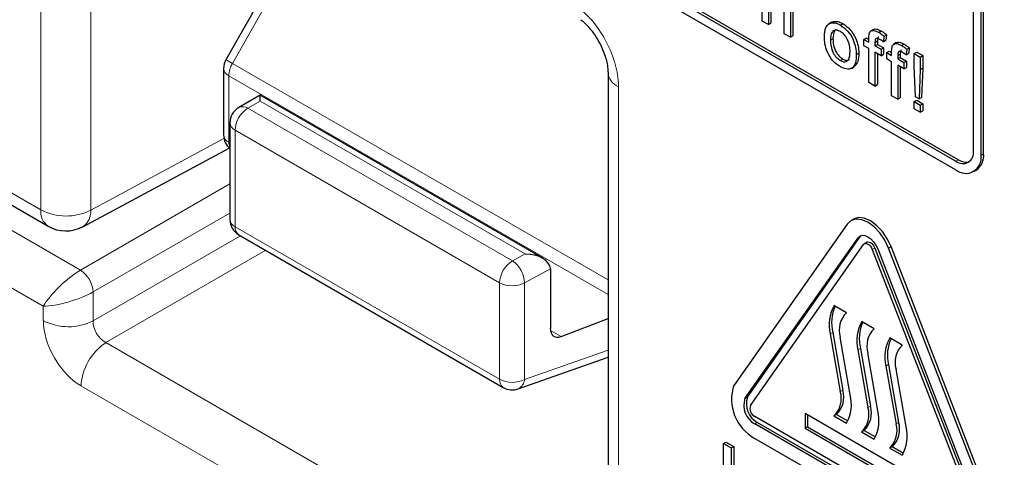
# Paper-space layout 'Blatt4' of a CAD drawing. Header units: millimetres. Extents: x 5 to 418, y 2 to 292.
# Tile 11 of 52: x 83 to 94, y 169 to 174. Entities that reach past the tile are written whole.
import ezdxf

# ---------------------------------------------------------------- set-up
doc = ezdxf.new("R2010")
doc.units = ezdxf.units.MM

psp = doc.layouts.new('Blatt4')

# ---------------------------------------------------------------- linework, layer by layer
at = {"color": 7, "linetype": 'Continuous', "lineweight": 25}
for p, q in [((79.188, 180.36), (93.33, 172.196)), ((82.837, 178.384), (93.358, 172.31)), ((82.808, 178.368), (93.33, 172.294)), ((93.641, 172.375), (93.641, 176.948)), ((93.613, 172.359), (93.613, 176.932)), ((86.43, 175.756), (85.121, 173.435)), ((93.528, 172.408), (93.528, 175.413)), ((77.738, 174.67), (83.122, 171.562)), ((91.152, 173.87), (91.152, 174.491)), ((91.221, 174.074), (91.221, 173.83)), ((91.249, 174.09), (91.249, 173.847)), ((91.4, 173.727), (91.4, 174.009)), ((91.469, 173.973), (91.469, 173.687)), ((91.497, 173.989), (91.497, 173.703)), ((91.221, 173.83), (91.152, 173.87)), ((91.221, 173.83), (91.249, 173.847)), ((91.93, 173.856), (91.898, 173.838)), ((91.909, 173.844), (91.938, 173.861)), ((92.03, 173.825), (92.058, 173.841)), ((91.469, 173.687), (91.4, 173.727)), ((92.403, 173.775), (92.371, 173.756)), ((92.461, 173.743), (92.489, 173.759)), ((91.469, 173.687), (91.497, 173.703)), ((91.919, 173.654), (91.947, 173.67)), ((92.295, 173.663), (92.324, 173.68)), ((92.295, 173.592), (92.295, 173.663)), ((92.295, 173.663), (92.35, 173.632)), ((92.324, 173.68), (92.35, 173.664)), ((92.35, 173.632), (92.35, 173.678)), ((92.419, 173.63), (92.448, 173.647)), ((92.419, 173.63), (92.419, 173.592)), ((92.448, 173.647), (92.448, 173.608)), ((92.522, 173.7), (92.512, 173.638)), ((92.512, 173.638), (92.541, 173.654)), ((92.522, 173.7), (92.55, 173.716)), ((92.55, 173.716), (92.541, 173.654)), ((92.659, 173.627), (92.628, 173.608)), ((92.209, 173.493), (92.237, 173.509)), ((92.35, 173.56), (92.295, 173.592)), ((92.35, 173.178), (92.35, 173.56)), ((92.419, 173.592), (92.448, 173.608)), ((92.419, 173.592), (92.488, 173.552)), ((92.488, 173.48), (92.419, 173.52)), ((92.419, 173.52), (92.419, 173.138)), ((92.448, 173.608), (92.517, 173.568)), ((92.448, 173.504), (92.448, 173.155)), ((92.488, 173.552), (92.517, 173.568)), ((92.488, 173.552), (92.488, 173.48)), ((92.517, 173.568), (92.517, 173.497)), ((92.552, 173.515), (92.58, 173.532)), ((92.552, 173.444), (92.552, 173.515)), ((92.552, 173.515), (92.607, 173.484)), ((92.58, 173.532), (92.607, 173.516)), ((92.607, 173.484), (92.607, 173.53)), ((92.717, 173.595), (92.746, 173.611)), ((92.778, 173.552), (92.769, 173.49)), ((92.769, 173.49), (92.797, 173.506)), ((92.778, 173.552), (92.807, 173.568)), ((92.807, 173.568), (92.797, 173.506)), ((92.86, 173.504), (92.889, 173.521)), ((92.86, 173.364), (92.86, 173.504)), ((92.86, 173.504), (92.929, 173.465)), ((92.889, 173.521), (92.958, 173.481)), ((92.03, 173.427), (92.058, 173.443)), ((92.488, 173.48), (92.517, 173.497)), ((92.607, 173.412), (92.552, 173.444)), ((92.607, 173.03), (92.607, 173.412)), ((92.676, 173.482), (92.704, 173.499)), ((92.676, 173.482), (92.676, 173.444)), ((92.676, 173.444), (92.704, 173.46)), ((92.676, 173.444), (92.745, 173.404)), ((92.704, 173.499), (92.704, 173.46)), ((92.704, 173.46), (92.773, 173.42)), ((92.745, 173.404), (92.773, 173.42)), ((92.745, 173.404), (92.745, 173.332)), ((92.773, 173.42), (92.773, 173.349)), ((92.929, 173.465), (92.958, 173.481)), ((92.929, 173.465), (92.929, 173.324)), ((92.958, 173.481), (92.958, 173.34)), ((85.095, 173.337), (85.095, 172.588)), ((89.418, 173.294), (89.418, 168.158)), ((92.154, 173.338), (92.186, 173.356)), ((92.745, 173.332), (92.676, 173.372)), ((92.676, 173.372), (92.676, 172.99)), ((92.704, 173.356), (92.704, 173.007)), ((92.745, 173.332), (92.773, 173.349)), ((92.874, 173.019), (92.86, 173.364)), ((92.929, 173.324), (92.915, 172.995)), ((92.929, 173.324), (92.958, 173.34)), ((92.958, 173.34), (92.944, 173.011)), ((92.419, 173.138), (92.35, 173.178)), ((92.419, 173.138), (92.448, 173.155)), ((85.504, 173.035), (85.266, 172.897)), ((88.684, 171.2), (85.505, 173.035)), ((92.676, 172.99), (92.607, 173.03)), ((92.676, 172.99), (92.704, 173.007)), ((92.86, 172.963), (92.889, 172.98)), ((92.86, 172.884), (92.86, 172.963)), ((92.86, 172.963), (92.929, 172.924)), ((92.915, 172.995), (92.874, 173.019)), ((92.889, 172.98), (92.958, 172.94)), ((92.915, 172.995), (92.944, 173.011)), ((92.929, 172.844), (92.86, 172.884)), ((92.929, 172.924), (92.958, 172.94)), ((92.929, 172.924), (92.929, 172.844)), ((92.929, 172.844), (92.958, 172.86)), ((92.958, 172.94), (92.958, 172.86)), ((85.166, 172.724), (85.166, 171.638)), ((83.512, 171.556), (85.159, 172.441)), ((93.53, 172.176), (93.558, 172.192)), ((92.178, 171.641), (92.15, 171.624)), ((92.107, 171.585), (90.835, 169.774)), ((85.266, 171.464), (88.24, 169.747)), ((90.957, 169.622), (92.23, 171.432)), ((90.985, 169.638), (92.258, 171.449)), ((92.258, 171.449), (92.265, 171.457)), ((91.018, 169.545), (92.291, 171.356)), ((92.328, 171.381), (92.3, 171.365)), ((92.389, 171.3), (93.662, 168.019)), ((92.417, 171.316), (93.69, 168.036)), ((92.45, 171.305), (93.723, 168.025)), ((93.846, 168.036), (92.573, 171.316)), ((93.874, 168.052), (92.601, 171.332)), ((88.77, 171.08), (88.77, 170.412)), ((92.1, 170.587), (91.958, 170.668)), ((88.892, 170.319), (89.418, 170.522)), ((92.411, 170.407), (92.269, 170.489)), ((91.916, 170.35), (92.029, 169.7)), ((91.944, 170.367), (92.057, 169.716)), ((92.142, 169.664), (92.029, 170.314)), ((92.727, 170.224), (92.586, 170.306)), ((92.255, 170.187), (92.368, 169.537)), ((88.407, 169.732), (89.418, 170.087)), ((92.227, 170.171), (92.34, 169.52)), ((92.453, 169.484), (92.34, 170.135)), ((92.543, 169.988), (92.657, 169.338)), ((92.572, 170.004), (92.685, 169.354)), ((92.77, 169.302), (92.657, 169.952)), ((93.613, 167.95), (91.067, 169.419)), ((93.047, 168.635), (91.633, 169.452)), ((91.633, 169.452), (91.633, 169.288)), ((91.661, 169.435), (91.661, 169.305)), ((91.987, 169.444), (91.958, 169.427)), ((91.958, 169.427), (92.1, 169.346)), ((91.987, 169.444), (92.114, 169.37)), ((93.613, 167.868), (91.067, 169.337)), ((93.641, 167.884), (91.096, 169.354)), ((91.661, 169.305), (91.633, 169.288)), ((91.661, 169.305), (93.047, 168.505)), ((91.633, 169.288), (93.047, 168.472)), ((92.298, 169.264), (92.269, 169.248)), ((92.269, 169.248), (92.411, 169.166)), ((92.298, 169.264), (92.425, 169.191)), ((90.715, 169.116), (90.743, 169.133)), ((90.715, 168.398), (90.715, 169.116)), ((90.715, 169.116), (90.803, 169.066)), ((90.743, 169.133), (90.831, 169.082)), ((90.803, 169.066), (90.831, 169.082)), ((90.831, 169.082), (90.831, 168.787)), ((91.067, 169.174), (93.613, 167.705)), ((92.614, 169.081), (92.586, 169.065)), ((92.614, 169.081), (92.742, 169.008)), ((90.803, 169.066), (90.803, 168.771)), ((92.586, 169.065), (92.727, 168.983))]:
    psp.add_line(p, q, dxfattribs=at)
at = {"color": 7, "linetype": 'Continuous', "lineweight": 18}
for p, q in [((83.039, 171.745), (83.039, 176.881)), ((83.6, 176.878), (83.6, 171.742)), ((86.504, 175.716), (85.195, 173.394)), ((77.656, 174.853), (83.039, 171.745)), ((77.934, 174.273), (83.487, 171.067)), ((83.067, 170.662), (77.656, 173.786)), ((85.195, 173.394), (89.418, 170.957)), ((85.153, 173.255), (89.418, 170.793)), ((85.153, 173.255), (85.153, 172.506)), ((89.535, 173.131), (89.535, 167.995)), ((85.507, 172.969), (85.368, 172.889)), ((88.487, 171.249), (85.507, 172.969)), ((85.368, 172.889), (88.343, 171.171)), ((88.199, 170.925), (85.224, 172.642)), ((85.224, 172.642), (85.224, 171.556)), ((83.6, 171.742), (85.099, 172.548)), ((85.153, 172.506), (85.166, 172.499)), ((93.33, 172.294), (93.358, 172.31)), ((93.613, 172.359), (93.641, 172.375)), ((83.487, 171.067), (85.166, 172.037)), ((85.166, 171.71), (83.628, 170.823)), ((85.224, 171.556), (88.199, 169.839)), ((83.628, 170.496), (85.286, 171.453)), ((92.23, 171.432), (92.258, 171.449)), ((85.568, 171.29), (83.769, 170.251)), ((92.389, 171.3), (92.417, 171.316)), ((92.573, 171.316), (92.601, 171.332)), ((88.343, 171.171), (88.487, 171.249)), ((88.77, 171.08), (88.479, 170.924)), ((88.199, 169.839), (88.199, 170.925)), ((88.479, 170.924), (88.479, 169.837)), ((83.628, 170.823), (83.628, 170.496)), ((83.067, 170.499), (83.067, 170.662)), ((88.771, 170.389), (88.892, 170.319)), ((91.944, 170.367), (91.916, 170.35)), ((83.769, 170.251), (89.361, 167.023)), ((92.255, 170.187), (92.227, 170.171)), ((88.479, 169.837), (89.418, 170.167)), ((92.572, 170.004), (92.543, 169.988)), ((89.083, 166.536), (83.491, 169.764)), ((90.957, 169.622), (90.985, 169.638)), ((92.057, 169.716), (92.029, 169.7)), ((92.368, 169.537), (92.34, 169.52)), ((91.067, 169.337), (91.096, 169.354)), ((92.685, 169.354), (92.657, 169.338))]:
    psp.add_line(p, q, dxfattribs=at)
at = {"color": 7, "linetype": 'Continuous', "lineweight": 25, "flags": 128}
for points in [[(92.573, 171.316), (92.53, 171.405), (92.474, 171.487), (92.41, 171.555), (92.34, 171.606), (92.271, 171.635), (92.206, 171.642), (92.15, 171.624), (92.107, 171.585)], [(92.601, 171.332), (92.558, 171.421), (92.503, 171.503), (92.438, 171.571), (92.368, 171.622), (92.299, 171.652), (92.234, 171.658), (92.178, 171.641)], [(92.23, 171.432), (92.25, 171.451), (92.276, 171.459), (92.307, 171.456), (92.34, 171.442), (92.373, 171.418), (92.404, 171.386), (92.43, 171.347), (92.45, 171.305)], [(92.291, 171.356), (92.3, 171.365), (92.312, 171.368), (92.325, 171.367), (92.34, 171.361), (92.355, 171.35), (92.368, 171.336), (92.38, 171.318), (92.389, 171.3)], [(92.328, 171.381), (92.34, 171.385), (92.354, 171.383), (92.368, 171.377), (92.383, 171.366), (92.397, 171.352), (92.408, 171.335), (92.417, 171.316)]]:
    psp.add_lwpolyline(points, dxfattribs=at)
at = {"color": 7, "linetype": 'Continuous', "lineweight": 25}
for centre, radius, start, end in [((85.295, 173.337), 0.2, 150.5774, 180), ((85.366, 172.724), 0.2, 119.9972, 180), ((85.295, 172.588), 0.2, 180, 229.7258), ((93.407, 172.388), 0.122, 230.7969, 9.2139), ((93.44, 172.331), 0.175, 230.7965, 9.214), ((93.443, 172.431), 0.148, 235.1453, 285.9912), ((93.441, 172.355), 0.201, 305.6468, 5.6655), ((85.366, 171.638), 0.2, 180, 240.0027), ((83.322, 171.908), 0.4, 240.0027, 298.2656), ((92.35, 170.454), 0.446, 151.295, 193.4708), ((92.397, 170.471), 0.465, 156.0079, 192.9939), ((92.288, 170.392), 0.271, 134.1225, 196.8042), ((92.661, 170.275), 0.446, 151.295, 193.4708), ((92.708, 170.292), 0.465, 156.0079, 192.9939), ((92.599, 170.213), 0.271, 134.1226, 196.8042), ((92.977, 170.092), 0.446, 151.2948, 193.471), ((93.025, 170.109), 0.465, 156.0079, 192.9939), ((92.916, 170.03), 0.271, 134.1227, 196.804), ((88.34, 169.92), 0.2, 240.0027, 289.3798), ((91.308, 169.613), 0.501, 161.2215, 241.1899), ((91.21, 169.562), 0.237, 161.2216, 241.1898), ((91.77, 169.622), 0.271, 314.1224, 16.8043), ((91.798, 169.638), 0.271, 314.1224, 16.8043), ((91.708, 169.56), 0.446, 331.295, 13.4708), ((91.182, 169.545), 0.237, 161.2216, 241.1898), ((91.118, 169.511), 0.105, 161.2216, 241.1898), ((92.081, 169.442), 0.271, 314.1226, 16.8041), ((92.109, 169.458), 0.271, 314.1226, 16.8041), ((92.019, 169.38), 0.446, 331.2948, 13.471), ((92.397, 169.259), 0.271, 314.1225, 16.8043), ((92.426, 169.276), 0.271, 314.1225, 16.8043), ((92.336, 169.198), 0.446, 331.2948, 13.471)]:
    psp.add_arc(centre, radius, start, end, dxfattribs=at)
at = {"color": 7, "linetype": 'Continuous', "lineweight": 18}
for centre, radius, start, end in [((84.252, 171.756), 1.89, 60.0917, 62.6544), ((85.442, 173.245), 0.289, 148.8563, 178.0431), ((85.19, 173.344), 0.0959, 184.0705, 247.2487), ((89.609, 173.308), 0.192, 183.6035, 247.2418), ((85.53, 172.629), 0.307, 121.9783, 177.4444), ((85.309, 172.803), 0.104, 55.6455, 114.8661), ((85.264, 172.733), 0.0988, 185.0943, 246.2255), ((85.19, 172.595), 0.0959, 184.0705, 247.2487), ((85.282, 172.502), 0.128, 177.9556, 205.2126), ((83.23, 171.721), 0.192, 172.7854, 235.9036), ((83.323, 172.292), 0.616, 242.6564, 296.7664), ((83.401, 171.723), 0.2, 303.6545, 5.5313), ((85.264, 171.646), 0.0988, 185.0943, 246.2255), ((85.324, 171.546), 0.101, 174.3595, 234.3294), ((83.311, 170.803), 0.317, 3.525, 56.4752), ((88.505, 170.911), 0.307, 121.9783, 177.4444), ((88.172, 170.916), 0.307, 1.4453, 56.2457), ((88.34, 171.199), 0.308, 242.6574, 296.7656), ((83.35, 171.046), 0.616, 242.6564, 296.7664), ((84.107, 169.735), 0.616, 123.2294, 177.3478), ((88.299, 169.829), 0.101, 174.3595, 234.3294), ((88.34, 170.112), 0.308, 242.6574, 296.7656), ((88.355, 169.845), 0.124, 294.3798, 356.636)]:
    psp.add_arc(centre, radius, start, end, dxfattribs=at)
at = {"color": 7, "linetype": 'Continuous', "lineweight": 25}
for centre, major_axis, ratio, start_param, end_param in [((85.504, 172.804), (0, 0.231), 0.015248, 5.50652, 6.274383), ((88.484, 171.084), (0.285, -0.004), 0.577293, 0.017527, 1.570871), ((88.628, 171.161), (-0.1, 0.173), 0.577206, 3.92692, 3.944678), ((88.913, 170.493), (0.103, 0.172), 0.587369, 2.36515, 3.78643)]:
    psp.add_ellipse(centre, major_axis=major_axis, ratio=ratio, start_param=start_param, end_param=end_param, dxfattribs=at)
at = {"color": 7, "linetype": 'Continuous', "lineweight": 18}
for centre, major_axis, ratio, start_param, end_param in [((83.35, 170.825), (0.307, 0.283), 0.264838, 0.885369, 2.438712), ((83.35, 170.825), (0.399, 0.125), 0.264711, 3.844438, 5.397781), ((83.492, 170.254), (-0.3, 0.52), 0.577557, 0.785632, 2.356124), ((83.774, 170.417), (-0.1, 0.173), 0.618558, 0.785635, 2.356127)]:
    psp.add_ellipse(centre, major_axis=major_axis, ratio=ratio, start_param=start_param, end_param=end_param, dxfattribs=at)
psp.add_open_spline([(89.535, 173.131), (89.535, 173.137), (89.534, 173.216), (89.508, 173.384), (89.41, 173.632), (89.262, 173.865), (89.14, 173.978), (89.079, 174.035)], degree=3, knots=[0, 0, 0, 0, 0.019366, 0.264508, 0.509654, 0.754828, 1, 1, 1, 1], dxfattribs=at)
at = {"color": 7, "linetype": 'Continuous', "lineweight": 25}
for points, knots in [([(89.111, 173.885), (89.115, 173.883), (89.146, 173.86), (89.218, 173.785), (89.307, 173.659), (89.377, 173.512), (89.414, 173.379), (89.416, 173.32), (89.417, 173.295)], [0, 0, 0, 0, 0.027251, 0.2179479, 0.4206675, 0.6328065, 0.8445338, 1, 1, 1, 1]), ([(91.85, 173.694), (91.852, 173.732), (91.855, 173.799), (91.893, 173.831), (91.909, 173.844)], [0, 0, 0, 0, 0.560965, 1, 1, 1, 1]), ([(91.909, 173.844), (91.93, 173.849), (91.966, 173.857), (92.01, 173.835), (92.03, 173.825)], [0, 0, 0, 0, 0.5590336, 1, 1, 1, 1]), ([(91.938, 173.861), (91.958, 173.865), (91.995, 173.873), (92.039, 173.851), (92.058, 173.841)], [0, 0, 0, 0, 0.5590336, 1, 1, 1, 1]), ([(92.058, 173.841), (92.086, 173.821), (92.143, 173.781), (92.204, 173.682), (92.233, 173.588), (92.236, 173.536), (92.237, 173.509)], [0, 0, 0, 0, 0.279557, 0.558602, 0.778991, 1, 1, 1, 1]), ([(92.03, 173.753), (92.017, 173.759), (91.992, 173.771), (91.959, 173.767), (91.924, 173.736), (91.921, 173.688), (91.919, 173.654)], [0, 0, 0, 0, 0.187136, 0.374025, 0.561101, 1, 1, 1, 1]), ([(91.984, 173.776), (91.977, 173.771), (91.951, 173.752), (91.949, 173.705), (91.947, 173.67)], [0, 0, 0, 0, 0.254646, 1, 1, 1, 1]), ([(92.03, 173.825), (92.058, 173.805), (92.114, 173.765), (92.176, 173.666), (92.205, 173.572), (92.207, 173.519), (92.209, 173.493)], [0, 0, 0, 0, 0.279557, 0.558602, 0.778991, 1, 1, 1, 1]), ([(92.14, 173.529), (92.139, 173.551), (92.137, 173.595), (92.113, 173.664), (92.074, 173.722), (92.044, 173.743), (92.03, 173.753)], [0, 0, 0, 0, 0.281065, 0.560315, 0.780172, 1, 1, 1, 1]), ([(92.35, 173.678), (92.35, 173.69), (92.351, 173.712), (92.356, 173.73), (92.358, 173.738)], [0, 0, 0, 0, 0.5603686, 1, 1, 1, 1]), ([(92.358, 173.738), (92.364, 173.747), (92.375, 173.763), (92.413, 173.768), (92.443, 173.752), (92.461, 173.743)], [0, 0, 0, 0, 0.27946, 0.559661, 1, 1, 1, 1]), ([(92.404, 173.774), (92.404, 173.775), (92.412, 173.783), (92.442, 173.783), (92.471, 173.768), (92.489, 173.759)], [0, 0, 0, 0, 0.041167, 0.414034, 1, 1, 1, 1]), ([(92.461, 173.743), (92.473, 173.736), (92.493, 173.723), (92.513, 173.707), (92.522, 173.7)], [0, 0, 0, 0, 0.5599454, 1, 1, 1, 1]), ([(92.489, 173.759), (92.501, 173.752), (92.521, 173.739), (92.542, 173.723), (92.55, 173.716)], [0, 0, 0, 0, 0.5599454, 1, 1, 1, 1]), ([(92.03, 173.355), (92.001, 173.375), (91.943, 173.416), (91.881, 173.518), (91.854, 173.614), (91.851, 173.667), (91.85, 173.694)], [0, 0, 0, 0, 0.2796156, 0.5583713, 0.7788596, 1, 1, 1, 1]), ([(91.919, 173.654), (91.92, 173.632), (91.922, 173.587), (91.945, 173.517), (91.985, 173.458), (92.015, 173.437), (92.03, 173.427)], [0, 0, 0, 0, 0.28113, 0.560387, 0.780159, 1, 1, 1, 1]), ([(91.947, 173.67), (91.948, 173.648), (91.95, 173.603), (91.973, 173.533), (92.013, 173.475), (92.043, 173.454), (92.058, 173.443)], [0, 0, 0, 0, 0.28113, 0.560387, 0.780159, 1, 1, 1, 1]), ([(92.474, 173.664), (92.465, 173.668), (92.448, 173.678), (92.426, 173.675), (92.42, 173.653), (92.42, 173.638), (92.419, 173.63)], [0, 0, 0, 0, 0.28147, 0.55772, 0.778522, 1, 1, 1, 1]), ([(92.461, 173.688), (92.459, 173.688), (92.451, 173.687), (92.449, 173.669), (92.448, 173.654), (92.448, 173.647)], [0, 0, 0, 0, 0.131285, 0.564979, 1, 1, 1, 1]), ([(92.512, 173.638), (92.505, 173.643), (92.492, 173.653), (92.479, 173.66), (92.474, 173.664)], [0, 0, 0, 0, 0.559923, 1, 1, 1, 1]), ([(92.614, 173.59), (92.62, 173.599), (92.632, 173.615), (92.669, 173.62), (92.699, 173.604), (92.717, 173.595)], [0, 0, 0, 0, 0.279461, 0.559662, 1, 1, 1, 1]), ([(92.66, 173.626), (92.661, 173.627), (92.668, 173.635), (92.698, 173.635), (92.728, 173.62), (92.746, 173.611)], [0, 0, 0, 0, 0.041169, 0.414036, 1, 1, 1, 1]), ([(92.03, 173.427), (92.042, 173.421), (92.068, 173.409), (92.101, 173.414), (92.135, 173.446), (92.138, 173.495), (92.14, 173.529)], [0, 0, 0, 0, 0.187044, 0.373946, 0.560983, 1, 1, 1, 1]), ([(92.237, 173.509), (92.236, 173.475), (92.236, 173.409), (92.201, 173.374), (92.185, 173.357)], [0, 0, 0, 0, 0.5129189, 1, 1, 1, 1]), ([(92.607, 173.53), (92.607, 173.542), (92.607, 173.564), (92.612, 173.582), (92.614, 173.59)], [0, 0, 0, 0, 0.5603686, 1, 1, 1, 1]), ([(92.73, 173.516), (92.722, 173.521), (92.705, 173.53), (92.682, 173.527), (92.676, 173.505), (92.676, 173.49), (92.676, 173.482)], [0, 0, 0, 0, 0.2814708, 0.5577185, 0.778522, 1, 1, 1, 1]), ([(92.717, 173.54), (92.715, 173.54), (92.708, 173.539), (92.705, 173.521), (92.704, 173.506), (92.704, 173.499)], [0, 0, 0, 0, 0.131285, 0.56498, 1, 1, 1, 1]), ([(92.717, 173.595), (92.729, 173.588), (92.749, 173.575), (92.77, 173.559), (92.778, 173.552)], [0, 0, 0, 0, 0.559947, 1, 1, 1, 1]), ([(92.769, 173.49), (92.761, 173.495), (92.749, 173.505), (92.736, 173.512), (92.73, 173.516)], [0, 0, 0, 0, 0.559923, 1, 1, 1, 1]), ([(92.746, 173.611), (92.757, 173.604), (92.778, 173.591), (92.798, 173.575), (92.807, 173.568)], [0, 0, 0, 0, 0.559947, 1, 1, 1, 1]), ([(92.209, 173.493), (92.208, 173.46), (92.206, 173.394), (92.164, 173.333), (92.098, 173.324), (92.053, 173.345), (92.03, 173.355)], [0, 0, 0, 0, 0.281035, 0.559513, 0.779602, 1, 1, 1, 1]), ([(92.058, 173.443), (92.07, 173.437), (92.096, 173.426), (92.121, 173.427), (92.13, 173.435), (92.131, 173.437)], [0, 0, 0, 0, 0.465389, 0.930426, 1, 1, 1, 1])]:
    psp.add_open_spline(points, degree=3, knots=knots, dxfattribs=at)

doc.saveas('drawing.dxf')
